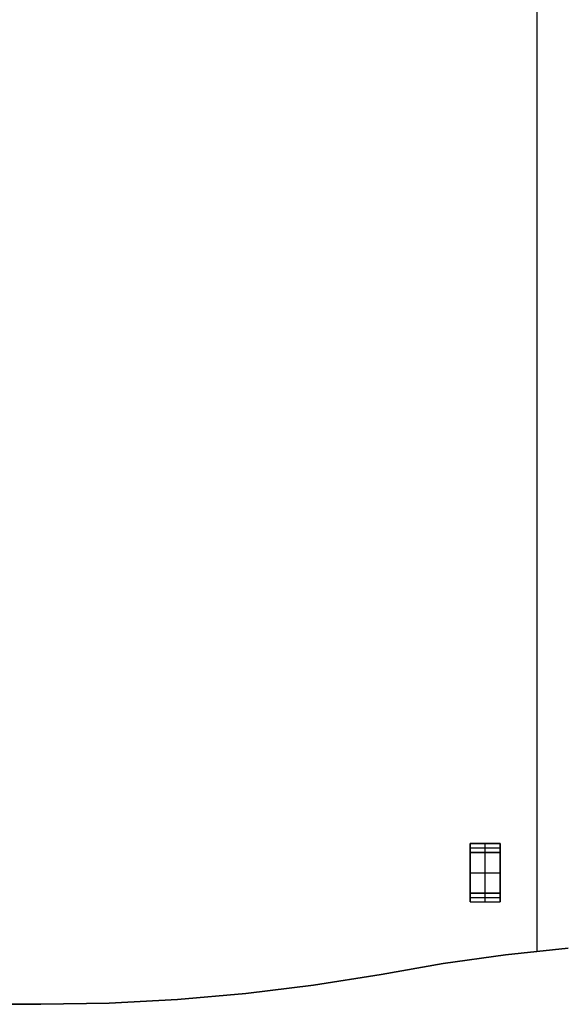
# Model space of a CAD drawing. Extents: x -64 to 57, y 4 to 161.
# Tile 56 of 256: x -33 to -2, y 9 to 65. Entities that reach past the tile are written whole.
import ezdxf

# ---------------------------------------------------------------- set-up
doc = ezdxf.new("R2010")
doc.units = 0
doc.layers.add('DEFAULT', color=7, linetype='CONTINUOUS')

msp = doc.modelspace()

# ---------------------------------------------------------------- linework, layer by layer
at = {"layer": 'DEFAULT', "color": 156}
for p, q in [((-4.129, 11.761, 35.881), (-4.129, 153.72, 35.881)), ((-4.129, 11.761, 37.517), (-4.129, 153.72, 37.517)), ((-5.908, 11.575, 37.517), (-2.363, 11.945, 37.517)), ((-2.363, 11.945, 35.881), (-5.908, 11.575, 35.881)), ((-2.363, 11.945, 36.699), (-5.908, 11.575, 36.699)), ((-4.135, 11.76, 35.881), (-4.135, 11.76, 37.517)), ((-9.437, 11.08, 37.517), (-5.908, 11.575, 37.517)), ((-5.908, 11.575, 35.881), (-9.437, 11.08, 35.881)), ((-5.908, 11.575, 36.699), (-9.437, 11.08, 36.699)), ((-7.672, 11.327, 35.881), (-7.672, 11.327, 37.517)), ((-5.908, 11.575, 37.517), (-5.908, 11.575, 35.881)), ((-12.947, 10.462, 37.517), (-9.437, 11.08, 37.517)), ((-9.437, 11.08, 35.881), (-12.947, 10.462, 35.881)), ((-9.437, 11.08, 36.699), (-12.947, 10.462, 36.699)), ((-11.192, 10.771, 35.881), (-11.192, 10.771, 37.517)), ((-9.437, 11.08, 37.517), (-9.437, 11.08, 35.881)), ((-16.77, 9.855, 37.517), (-12.947, 10.462, 37.517)), ((-12.947, 10.462, 35.881), (-16.77, 9.855, 35.881)), ((-12.947, 10.462, 36.699), (-16.77, 9.855, 36.699)), ((-14.858, 10.159, 35.881), (-14.858, 10.159, 37.517)), ((-12.947, 10.462, 37.517), (-12.947, 10.462, 35.881)), ((-20.612, 9.383, 37.517), (-16.77, 9.855, 37.517)), ((-16.77, 9.855, 35.881), (-20.612, 9.383, 35.881)), ((-16.77, 9.855, 36.699), (-20.612, 9.383, 36.699)), ((-18.691, 9.619, 35.881), (-18.691, 9.619, 37.517)), ((-16.77, 9.855, 37.517), (-16.77, 9.855, 35.881)), ((-28.333, 8.842, 37.517), (-24.468, 9.045, 37.517)), ((-24.468, 9.045, 35.881), (-28.333, 8.842, 35.881)), ((-24.468, 9.045, 36.699), (-28.333, 8.842, 36.699)), ((-26.4, 8.943, 35.881), (-26.4, 8.943, 37.517)), ((-24.468, 9.045, 37.517), (-20.612, 9.383, 37.517)), ((-20.612, 9.383, 35.881), (-24.468, 9.045, 35.881)), ((-20.612, 9.383, 36.699), (-24.468, 9.045, 36.699)), ((-24.468, 9.045, 37.517), (-24.468, 9.045, 35.881)), ((-22.54, 9.214, 35.881), (-22.54, 9.214, 37.517)), ((-20.612, 9.383, 37.517), (-20.612, 9.383, 35.881)), ((-32.203, 8.774, 35.881), (-46.353, 8.774, 35.881)), ((-46.353, 8.774, 37.517), (-32.203, 8.774, 37.517)), ((-46.353, 8.774, 36.699), (-32.203, 8.774, 36.699)), ((-32.203, 8.774, 37.517), (-28.333, 8.842, 37.517)), ((-28.333, 8.842, 35.881), (-32.203, 8.774, 35.881)), ((-28.333, 8.842, 36.699), (-32.203, 8.774, 36.699)), ((-32.203, 8.774, 35.881), (-32.203, 8.774, 37.517)), ((-30.268, 8.808, 35.881), (-30.268, 8.808, 37.517)), ((-28.333, 8.842, 37.517), (-28.333, 8.842, 35.881))]:
    msp.add_line(p, q, dxfattribs=at)
at = {"layer": 'DEFAULT', "color": 9}
for p, q in [((-6.22, 17.877, 34.181), (-7.92, 17.877, 34.181)), ((-7.92, 17.877, 34.181), (-7.92, 17.877, 35.881)), ((-7.92, 17.877, 35.881), (-6.22, 17.877, 35.881)), ((-7.92, 17.877, 34.181), (-7.92, 17.377, 34.181)), ((-7.92, 17.877, 35.881), (-7.92, 17.377, 35.881)), ((-7.92, 17.877, 35.031), (-6.22, 17.877, 35.031)), ((-7.92, 17.377, 35.031), (-7.92, 17.877, 35.031)), ((-7.07, 17.877, 34.181), (-7.07, 17.877, 35.881)), ((-7.07, 17.377, 34.181), (-7.07, 17.877, 34.181)), ((-7.07, 17.377, 35.881), (-7.07, 17.877, 35.881)), ((-6.22, 17.877, 35.881), (-6.22, 17.877, 34.181)), ((-6.22, 17.377, 34.181), (-6.22, 17.877, 34.181)), ((-6.22, 17.877, 35.881), (-6.22, 17.377, 35.881)), ((-6.22, 17.377, 35.031), (-6.22, 17.877, 35.031)), ((-7.92, 17.627, 34.181), (-6.22, 17.627, 34.181)), ((-7.92, 17.627, 35.881), (-6.22, 17.627, 35.881)), ((-7.92, 17.627, 34.181), (-7.92, 17.627, 35.881)), ((-7.92, 17.377, 34.181), (-6.22, 17.377, 34.181)), ((-7.92, 17.377, 35.881), (-6.22, 17.377, 35.881)), ((-7.92, 17.377, 34.181), (-7.92, 17.377, 35.881)), ((-7.92, 17.377, 35.031), (-6.22, 17.377, 35.031)), ((-7.92, 17.377, 34.181), (-7.92, 15.077, 34.181)), ((-6.22, 17.377, 34.181), (-7.92, 17.377, 34.181)), ((-7.92, 17.377, 34.181), (-7.92, 17.377, 35.881)), ((-7.92, 17.377, 35.881), (-6.22, 17.377, 35.881)), ((-7.92, 15.077, 35.881), (-7.92, 17.377, 35.881)), ((-7.92, 17.377, 35.031), (-6.22, 17.377, 35.031)), ((-7.92, 15.077, 35.031), (-7.92, 17.377, 35.031)), ((-7.07, 17.377, 35.881), (-7.07, 17.377, 34.181)), ((-7.07, 15.077, 34.181), (-7.07, 17.377, 34.181)), ((-7.07, 17.377, 34.181), (-7.07, 17.377, 35.881)), ((-7.07, 15.077, 35.881), (-7.07, 17.377, 35.881)), ((-6.22, 17.627, 35.881), (-6.22, 17.627, 34.181)), ((-6.22, 17.377, 35.881), (-6.22, 17.377, 34.181)), ((-6.22, 15.077, 34.181), (-6.22, 17.377, 34.181)), ((-6.22, 17.377, 35.881), (-6.22, 17.377, 34.181)), ((-6.22, 17.377, 35.881), (-6.22, 15.077, 35.881)), ((-6.22, 15.077, 35.031), (-6.22, 17.377, 35.031)), ((-7.92, 16.227, 34.181), (-6.22, 16.227, 34.181)), ((-7.92, 16.227, 34.181), (-7.92, 16.227, 35.881)), ((-7.92, 16.227, 35.881), (-6.22, 16.227, 35.881)), ((-6.22, 16.227, 35.881), (-6.22, 16.227, 34.181)), ((-6.22, 15.077, 34.181), (-7.92, 15.077, 34.181)), ((-7.92, 15.077, 34.181), (-7.92, 15.077, 35.881)), ((-7.92, 15.077, 35.881), (-6.22, 15.077, 35.881)), ((-7.92, 15.077, 34.181), (-7.92, 14.577, 34.181)), ((-7.92, 15.077, 35.881), (-7.92, 14.577, 35.881)), ((-7.92, 15.077, 35.031), (-6.22, 15.077, 35.031)), ((-7.92, 14.577, 35.031), (-7.92, 15.077, 35.031)), ((-7.92, 15.077, 34.181), (-6.22, 15.077, 34.181)), ((-7.92, 15.077, 35.881), (-7.92, 15.077, 34.181)), ((-6.22, 15.077, 35.881), (-7.92, 15.077, 35.881)), ((-7.92, 15.077, 35.031), (-6.22, 15.077, 35.031)), ((-7.07, 15.077, 34.181), (-7.07, 15.077, 35.881)), ((-7.07, 14.577, 34.181), (-7.07, 15.077, 34.181)), ((-7.07, 14.577, 35.881), (-7.07, 15.077, 35.881)), ((-7.07, 15.077, 35.881), (-7.07, 15.077, 34.181)), ((-6.22, 15.077, 35.881), (-6.22, 15.077, 34.181)), ((-6.22, 14.577, 34.181), (-6.22, 15.077, 34.181)), ((-6.22, 15.077, 35.881), (-6.22, 14.577, 35.881)), ((-6.22, 14.577, 35.031), (-6.22, 15.077, 35.031)), ((-6.22, 15.077, 35.881), (-6.22, 15.077, 34.181)), ((-7.92, 14.827, 34.181), (-6.22, 14.827, 34.181)), ((-7.92, 14.827, 35.881), (-6.22, 14.827, 35.881)), ((-7.92, 14.827, 34.181), (-7.92, 14.827, 35.881)), ((-7.92, 14.577, 34.181), (-6.22, 14.577, 34.181)), ((-7.92, 14.577, 35.881), (-6.22, 14.577, 35.881)), ((-7.92, 14.577, 34.181), (-7.92, 14.577, 35.881)), ((-7.92, 14.577, 35.031), (-6.22, 14.577, 35.031)), ((-7.07, 14.577, 35.881), (-7.07, 14.577, 34.181)), ((-6.22, 14.827, 35.881), (-6.22, 14.827, 34.181)), ((-6.22, 14.577, 35.881), (-6.22, 14.577, 34.181))]:
    msp.add_line(p, q, dxfattribs=at)

doc.saveas('drawing.dxf')
